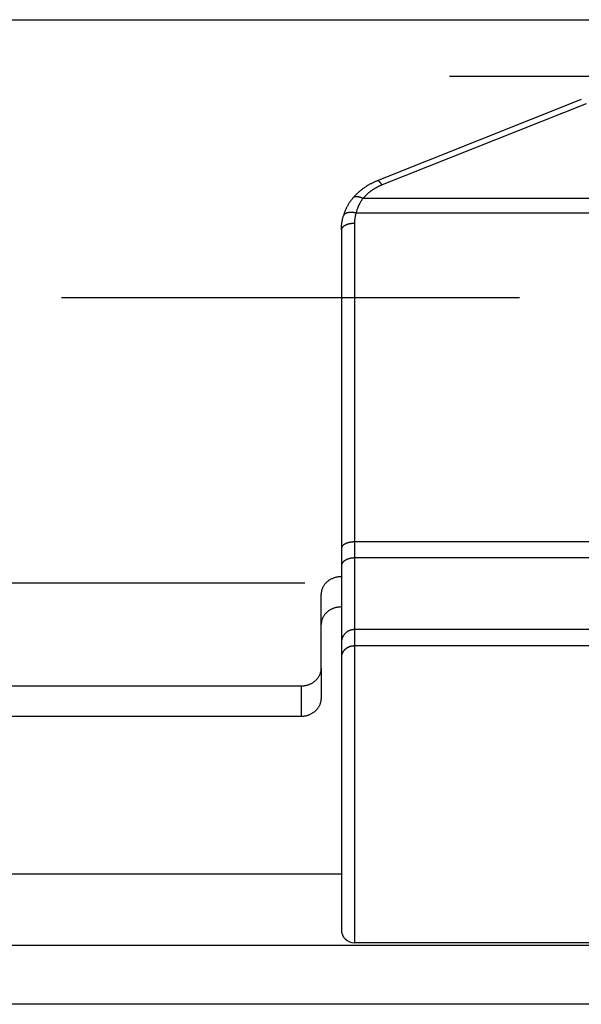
# Model space of a CAD drawing. Header units: inches. Extents: x 0 to 82.5, y 0 to 53.4.
# Tile 115 of 128: x 70.966 to 71.522, y 33.041 to 34.017. Entities that reach past the tile are written whole.
import ezdxf

# ---------------------------------------------------------------- set-up
doc = ezdxf.new("R2010")
doc.units = ezdxf.units.IN
doc.header["$LTSCALE"] = 4.538835
doc.header["$MEASUREMENT"] = 0
doc.linetypes.add('HIDDEN', pattern=[0.2, 0.1, -0.1])
doc.layers.get('0').update_dxf_attribs({"linetype": 'CONTINUOUS'})
doc.layers.add('DEFAULT_2', color=8, linetype='HIDDEN')
doc.layers.add('DOOR_ASSEMBLY', color=7, linetype='CONTINUOUS')

msp = doc.modelspace()

# ---------------------------------------------------------------- linework, layer by layer
at = {"color": 3, "linetype": 'Continuous'}
for p, q in [((66.03448, 33.17019), (71.28448, 33.17019)), ((79.95304, 33.09916), (64.11591, 33.09916)), ((79.97448, 33.04098), (64.09448, 33.04098))]:
    msp.add_line(p, q, dxfattribs=at)
at = {"layer": 'DEFAULT_2', "color": 8, "linetype": 'HIDDEN'}
for p, q in [((79.63096, 33.74122), (64.43799, 33.74122)), ((64.43987, 33.45884), (79.62909, 33.45884))]:
    msp.add_line(p, q, dxfattribs=at)
at = {"layer": 'DOOR_ASSEMBLY', "color": 3, "linetype": 'Continuous'}
for p, q in [((64.15914, 34.01712), (79.90981, 34.01712)), ((71.26448, 33.37395), (71.26448, 33.44756)), ((66.07448, 33.35663), (71.24448, 33.35663))]:
    msp.add_line(p, q, dxfattribs=at)
at = {"layer": 'DOOR_ASSEMBLY', "color": 8, "linetype": 'HIDDEN'}
msp.add_line((64.12948, 33.96112), (79.93948, 33.96112), dxfattribs=at)
at = {"layer": 'DOOR_ASSEMBLY', "color": 7, "linetype": 'Continuous'}
for p, q in [((71.52229, 33.93784), (71.32003, 33.85733)), ((71.52709, 33.93376), (71.32484, 33.85325)), ((72.76317, 33.83985), (71.30578, 33.83985)), ((72.77002, 33.82546), (71.29894, 33.82546)), ((71.29748, 33.81513), (71.29748, 33.10197)), ((71.28448, 33.80863), (71.28448, 33.11497)), ((72.77148, 33.49937), (71.29726, 33.49937)), ((72.77148, 33.48348), (71.29748, 33.48348)), ((71.65948, 33.41244), (71.29748, 33.41244)), ((71.65948, 33.39625), (71.29748, 33.39625)), ((71.65948, 33.39623), (71.29748, 33.39623)), ((71.28449, 33.38552), (71.28448, 33.38532)), ((71.28448, 33.38534), (71.28448, 33.38513)), ((71.28448, 33.38515), (71.28448, 33.38494)), ((71.28451, 33.38571), (71.28449, 33.38551)), ((71.28452, 33.3859), (71.28451, 33.38569)), ((71.28454, 33.38609), (71.28452, 33.38588)), ((71.28457, 33.38628), (71.28454, 33.38607)), ((71.28459, 33.38646), (71.28457, 33.38626)), ((71.28462, 33.38665), (71.28459, 33.38644)), ((71.28466, 33.38684), (71.28462, 33.38663)), ((71.2847, 33.38702), (71.28466, 33.38682)), ((71.28474, 33.38721), (71.2847, 33.387)), ((71.28478, 33.38739), (71.28474, 33.38719)), ((71.28483, 33.38758), (71.28478, 33.38737)), ((71.28488, 33.38776), (71.28483, 33.38756)), ((71.28494, 33.38794), (71.28488, 33.38774)), ((71.285, 33.38812), (71.28494, 33.38792)), ((71.28506, 33.3883), (71.285, 33.3881)), ((71.28513, 33.38848), (71.28506, 33.38828)), ((71.2852, 33.38866), (71.28513, 33.38846)), ((71.28527, 33.38884), (71.2852, 33.38864)), ((71.28535, 33.38902), (71.28527, 33.38882)), ((71.28543, 33.38919), (71.28535, 33.389)), ((71.28551, 33.38937), (71.28543, 33.38917)), ((71.26448, 33.37395), (71.26448, 33.34395)), ((71.24448, 33.35663), (71.24448, 33.32663)), ((66.07448, 33.32663), (71.24448, 33.32663)), ((71.65948, 33.10197), (71.29748, 33.10197))]:
    msp.add_line(p, q, dxfattribs=at)
for points in [[(71.32003, 33.85733), (71.31943, 33.85709), (71.3188, 33.85683), (71.31818, 33.85657), (71.31756, 33.85629), (71.31695, 33.85602), (71.31633, 33.85573), (71.31573, 33.85544), (71.31512, 33.85515), (71.31452, 33.85485), (71.31393, 33.85454), (71.31334, 33.85423), (71.31275, 33.85392), (71.31216, 33.85359), (71.31159, 33.85327), (71.31101, 33.85293), (71.31044, 33.85259), (71.30988, 33.85225), (71.30931, 33.8519), (71.30876, 33.85155), (71.30821, 33.85119), (71.30766, 33.85082), (71.30712, 33.85045), (71.30658, 33.85008), (71.30605, 33.8497), (71.30553, 33.84931), (71.305, 33.84892), (71.30449, 33.84852), (71.30398, 33.84813), (71.30347, 33.84772), (71.30298, 33.84731), (71.30248, 33.8469), (71.30199, 33.84648), (71.30151, 33.84606), (71.30104, 33.84563), (71.30057, 33.8452), (71.3001, 33.84476), (71.29964, 33.84432), (71.29919, 33.84388), (71.29874, 33.84343), (71.2983, 33.84298), (71.29787, 33.84252), (71.29744, 33.84206), (71.29702, 33.8416), (71.29661, 33.84113), (71.2962, 33.84066), (71.29581, 33.8402)], [(71.32484, 33.85325), (71.32436, 33.85306), (71.32389, 33.85286), (71.32342, 33.85266), (71.32295, 33.85246), (71.32248, 33.85225), (71.32202, 33.85204), (71.32156, 33.85182), (71.3211, 33.8516), (71.32065, 33.85138), (71.32019, 33.85115), (71.31975, 33.85091), (71.3193, 33.85068), (71.31886, 33.85044), (71.31842, 33.85019), (71.31798, 33.84995), (71.31755, 33.84969), (71.31712, 33.84944), (71.3167, 33.84918), (71.31628, 33.84892), (71.31586, 33.84865), (71.31544, 33.84838), (71.31503, 33.84811), (71.31462, 33.84783), (71.31422, 33.84755), (71.31382, 33.84727), (71.31342, 33.84698), (71.31303, 33.84669), (71.31264, 33.84639), (71.31226, 33.8461), (71.31188, 33.8458), (71.3115, 33.84549), (71.31113, 33.84518), (71.31077, 33.84487), (71.3104, 33.84456), (71.31004, 33.84424), (71.30969, 33.84392), (71.30934, 33.8436), (71.30899, 33.84327), (71.30865, 33.84294), (71.30831, 33.84261), (71.30798, 33.84228), (71.30765, 33.84194), (71.30733, 33.8416), (71.30701, 33.84125), (71.30669, 33.84091), (71.30639, 33.84056), (71.30608, 33.84021), (71.30578, 33.83985)], [(71.32484, 33.85325), (71.32474, 33.85341), (71.32464, 33.85356), (71.32455, 33.8537), (71.32445, 33.85385), (71.32435, 33.85399), (71.32425, 33.85413), (71.32415, 33.85427), (71.32405, 33.85441), (71.32396, 33.85454), (71.32386, 33.85467), (71.32376, 33.8548), (71.32367, 33.85493), (71.32357, 33.85505), (71.32347, 33.85517), (71.32338, 33.85528), (71.32328, 33.8554), (71.32319, 33.85551), (71.32309, 33.85562), (71.323, 33.85572), (71.32291, 33.85583), (71.32281, 33.85592), (71.32272, 33.85602), (71.32263, 33.85611), (71.32254, 33.8562), (71.32245, 33.85629), (71.32236, 33.85638), (71.32227, 33.85646), (71.32218, 33.85653), (71.32209, 33.85661), (71.32201, 33.85668), (71.32192, 33.85675), (71.32184, 33.85681), (71.32175, 33.85687), (71.32167, 33.85693), (71.32159, 33.85699), (71.32151, 33.85704), (71.32143, 33.85709), (71.32135, 33.85713), (71.32127, 33.85717), (71.32119, 33.85721), (71.32111, 33.85725), (71.32104, 33.85728), (71.32096, 33.85731), (71.32089, 33.85733), (71.32082, 33.85735), (71.32075, 33.85737), (71.32068, 33.85738), (71.32061, 33.8574), (71.32054, 33.8574), (71.32047, 33.85741), (71.32041, 33.85741), (71.32034, 33.85741), (71.32028, 33.8574), (71.32022, 33.85739), (71.32016, 33.85738), (71.3201, 33.85736), (71.32005, 33.85734), (71.32003, 33.85733)], [(71.29581, 33.8402), (71.29544, 33.83975), (71.29506, 33.83928), (71.29469, 33.83881), (71.29433, 33.83833), (71.29397, 33.83785), (71.29362, 33.83737), (71.29327, 33.83688), (71.29293, 33.83639), (71.2926, 33.8359), (71.29227, 33.8354), (71.29195, 33.8349), (71.29164, 33.8344), (71.29134, 33.83389), (71.29104, 33.83338), (71.29074, 33.83287), (71.29046, 33.83235), (71.29018, 33.83183), (71.2899, 33.83131), (71.28964, 33.83078), (71.28938, 33.83025), (71.28912, 33.82972), (71.28888, 33.82918), (71.28864, 33.82864), (71.2884, 33.8281), (71.28818, 33.82756), (71.28796, 33.82701), (71.28774, 33.82646), (71.28754, 33.8259), (71.28734, 33.82535), (71.28714, 33.82479), (71.28695, 33.82423), (71.28677, 33.82366), (71.2866, 33.82309), (71.28644, 33.82254)], [(71.30578, 33.83985), (71.3056, 33.83995), (71.30542, 33.84004), (71.30524, 33.84012), (71.30506, 33.84021), (71.30488, 33.84029), (71.3047, 33.84037), (71.30452, 33.84045), (71.30434, 33.84053), (71.30417, 33.8406), (71.30399, 33.84068), (71.30381, 33.84074), (71.30363, 33.84081), (71.30346, 33.84088), (71.30328, 33.84094), (71.30311, 33.841), (71.30293, 33.84105), (71.30276, 33.84111), (71.30259, 33.84116), (71.30241, 33.84121), (71.30224, 33.84126), (71.30207, 33.8413), (71.30191, 33.84134), (71.30174, 33.84138), (71.30157, 33.84142), (71.30141, 33.84145), (71.30124, 33.84148), (71.30108, 33.84151), (71.30092, 33.84153), (71.30076, 33.84156), (71.3006, 33.84158), (71.30044, 33.84159), (71.30028, 33.84161), (71.30013, 33.84162), (71.29998, 33.84163), (71.29982, 33.84164), (71.29967, 33.84164), (71.29953, 33.84164), (71.29938, 33.84164), (71.29924, 33.84164), (71.29909, 33.84163), (71.29895, 33.84162), (71.29881, 33.84161), (71.29868, 33.8416), (71.29854, 33.84158), (71.29841, 33.84156), (71.29828, 33.84154), (71.29815, 33.84151), (71.29802, 33.84148), (71.2979, 33.84145), (71.29777, 33.84142), (71.29765, 33.84138), (71.29753, 33.84134), (71.29742, 33.8413), (71.2973, 33.84126), (71.29719, 33.84121), (71.29708, 33.84116), (71.29698, 33.84111), (71.29687, 33.84106), (71.29677, 33.841), (71.29667, 33.84094), (71.29658, 33.84088), (71.29648, 33.84081), (71.29639, 33.84075), (71.2963, 33.84068), (71.29622, 33.84061), (71.29613, 33.84053), (71.29605, 33.84046), (71.29597, 33.84038), (71.2959, 33.8403), (71.29582, 33.84021)], [(71.30578, 33.83985), (71.30548, 33.83945), (71.30519, 33.83905), (71.30491, 33.83864), (71.30462, 33.83823), (71.30435, 33.83781), (71.30408, 33.83739), (71.30381, 33.83697), (71.30355, 33.83654), (71.3033, 33.83612), (71.30305, 33.83568), (71.3028, 33.83525), (71.30256, 33.83481), (71.30233, 33.83437), (71.3021, 33.83393), (71.30188, 33.83348), (71.30166, 33.83303), (71.30145, 33.83258), (71.30125, 33.83212), (71.30105, 33.83166), (71.30085, 33.8312), (71.30066, 33.83074), (71.30048, 33.83027), (71.3003, 33.8298), (71.30013, 33.82933), (71.29996, 33.82885), (71.29979, 33.82838), (71.29964, 33.8279), (71.29949, 33.82741), (71.29934, 33.82693), (71.2992, 33.82644), (71.29907, 33.82595), (71.29894, 33.82546)], [(71.29894, 33.82546), (71.29873, 33.82551), (71.29851, 33.82555), (71.2983, 33.82559), (71.29809, 33.82563), (71.29788, 33.82566), (71.29767, 33.8257), (71.29746, 33.82573), (71.29725, 33.82576), (71.29705, 33.82579), (71.29684, 33.82582), (71.29663, 33.82585), (71.29642, 33.82587), (71.29622, 33.82589), (71.29601, 33.82591), (71.29581, 33.82593), (71.2956, 33.82595), (71.2954, 33.82596), (71.2952, 33.82597), (71.295, 33.82598), (71.2948, 33.82599), (71.2946, 33.826), (71.2944, 33.826), (71.29421, 33.826), (71.29401, 33.826), (71.29382, 33.826), (71.29363, 33.826), (71.29343, 33.82599), (71.29325, 33.82599), (71.29306, 33.82598), (71.29287, 33.82596), (71.29269, 33.82595), (71.29251, 33.82594), (71.29233, 33.82592), (71.29215, 33.8259), (71.29197, 33.82588), (71.2918, 33.82586), (71.29162, 33.82583), (71.29145, 33.8258), (71.29128, 33.82577), (71.29112, 33.82574), (71.29095, 33.82571), (71.29079, 33.82568), (71.29063, 33.82564), (71.29047, 33.8256), (71.29032, 33.82556), (71.29017, 33.82552), (71.29001, 33.82548), (71.28987, 33.82543), (71.28972, 33.82538), (71.28958, 33.82533), (71.28944, 33.82528), (71.2893, 33.82523), (71.28917, 33.82517), (71.28903, 33.82512), (71.28891, 33.82506), (71.28878, 33.825), (71.28866, 33.82494), (71.28853, 33.82488), (71.28842, 33.82481), (71.2883, 33.82475), (71.28819, 33.82468), (71.28808, 33.82461), (71.28797, 33.82454), (71.28787, 33.82446), (71.28777, 33.82439), (71.28768, 33.82431), (71.28758, 33.82424), (71.28749, 33.82416), (71.2874, 33.82408), (71.28732, 33.824), (71.28724, 33.82391), (71.28716, 33.82383), (71.28709, 33.82374), (71.28702, 33.82366), (71.28695, 33.82357), (71.28689, 33.82348), (71.28683, 33.82339), (71.28677, 33.82329), (71.28671, 33.8232), (71.28666, 33.82311), (71.28662, 33.82301), (71.28657, 33.82291), (71.28653, 33.82282), (71.2865, 33.82272), (71.28646, 33.82262), (71.28644, 33.82254)], [(71.29894, 33.82546), (71.29881, 33.825), (71.29868, 33.82454), (71.29857, 33.82407), (71.29846, 33.82361), (71.29835, 33.82314), (71.29825, 33.82268), (71.29816, 33.82221), (71.29807, 33.82174), (71.29799, 33.82127), (71.29791, 33.8208), (71.29784, 33.82033), (71.29778, 33.81986), (71.29772, 33.81939), (71.29767, 33.81892), (71.29763, 33.81845), (71.29759, 33.81797), (71.29755, 33.8175), (71.29753, 33.81703), (71.2975, 33.81655), (71.29749, 33.81608), (71.29748, 33.8156), (71.29748, 33.81513)], [(71.28448, 33.80863), (71.28448, 33.80922), (71.28449, 33.8098), (71.28451, 33.81039), (71.28453, 33.81097), (71.28456, 33.81156), (71.2846, 33.81214), (71.28464, 33.81272), (71.2847, 33.81331), (71.28475, 33.81389), (71.28482, 33.81447), (71.28489, 33.81506), (71.28497, 33.81564), (71.28505, 33.81622), (71.28515, 33.8168), (71.28525, 33.81738), (71.28535, 33.81795), (71.28546, 33.81853), (71.28558, 33.81911), (71.28571, 33.81968), (71.28584, 33.82026), (71.28598, 33.82083), (71.28613, 33.8214), (71.28628, 33.82197), (71.28644, 33.82254)], [(71.29748, 33.81513), (71.29726, 33.81513), (71.29704, 33.81513), (71.29683, 33.81512), (71.29661, 33.81512), (71.29639, 33.81511), (71.29618, 33.8151), (71.29596, 33.81509), (71.29574, 33.81507), (71.29553, 33.81506), (71.29532, 33.81504), (71.2951, 33.81502), (71.29489, 33.815), (71.29468, 33.81498), (71.29446, 33.81495), (71.29425, 33.81493), (71.29404, 33.8149), (71.29383, 33.81487), (71.29363, 33.81484), (71.29342, 33.81481), (71.29321, 33.81477), (71.29301, 33.81473), (71.29281, 33.8147), (71.2926, 33.81466), (71.2924, 33.81461), (71.2922, 33.81457), (71.29201, 33.81453), (71.29181, 33.81448), (71.29161, 33.81443), (71.29142, 33.81438), (71.29123, 33.81433), (71.29104, 33.81428), (71.29085, 33.81422), (71.29067, 33.81417), (71.29048, 33.81411), (71.2903, 33.81405), (71.29012, 33.81399), (71.28994, 33.81393), (71.28977, 33.81386), (71.28959, 33.8138), (71.28942, 33.81373), (71.28925, 33.81366), (71.28908, 33.81359), (71.28892, 33.81352), (71.28876, 33.81345), (71.2886, 33.81338), (71.28844, 33.8133), (71.28829, 33.81323), (71.28813, 33.81315), (71.28798, 33.81307), (71.28784, 33.81299), (71.28769, 33.81291), (71.28755, 33.81283), (71.28741, 33.81274), (71.28728, 33.81266), (71.28714, 33.81257), (71.28701, 33.81249), (71.28688, 33.8124), (71.28676, 33.81231), (71.28664, 33.81222), (71.28652, 33.81213), (71.2864, 33.81204), (71.28629, 33.81194), (71.28618, 33.81185), (71.28608, 33.81175), (71.28597, 33.81166), (71.28587, 33.81156), (71.28578, 33.81146), (71.28569, 33.81137), (71.2856, 33.81127), (71.28551, 33.81117), (71.28543, 33.81107), (71.28535, 33.81097), (71.28527, 33.81087), (71.2852, 33.81076), (71.28513, 33.81066), (71.28506, 33.81056), (71.285, 33.81045), (71.28494, 33.81035), (71.28488, 33.81024), (71.28483, 33.81014), (71.28478, 33.81003), (71.28474, 33.80993), (71.2847, 33.80982), (71.28466, 33.80971), (71.28462, 33.8096), (71.28459, 33.8095), (71.28457, 33.80939), (71.28454, 33.80928), (71.28452, 33.80917), (71.28451, 33.80906), (71.28449, 33.80896), (71.28448, 33.80885), (71.28448, 33.80874), (71.28448, 33.80863)], [(71.29726, 33.49937), (71.29704, 33.49937), (71.29683, 33.49936), (71.29661, 33.49935), (71.29639, 33.49935), (71.29618, 33.49934), (71.29596, 33.49932), (71.29574, 33.49931), (71.29553, 33.4993), (71.29532, 33.49928), (71.2951, 33.49926), (71.29489, 33.49924), (71.29468, 33.49922), (71.29446, 33.49919), (71.29425, 33.49917), (71.29404, 33.49914), (71.29383, 33.49911), (71.29363, 33.49908), (71.29342, 33.49904), (71.29321, 33.49901), (71.29301, 33.49897), (71.29281, 33.49893), (71.2926, 33.49889), (71.2924, 33.49885), (71.2922, 33.49881), (71.29201, 33.49876), (71.29181, 33.49872), (71.29161, 33.49867), (71.29142, 33.49862), (71.29123, 33.49857), (71.29104, 33.49852), (71.29085, 33.49846), (71.29067, 33.49841), (71.29048, 33.49835), (71.2903, 33.49829), (71.29012, 33.49823), (71.28994, 33.49817), (71.28977, 33.4981), (71.28959, 33.49804), (71.28942, 33.49797), (71.28925, 33.4979), (71.28908, 33.49783), (71.28892, 33.49776), (71.28876, 33.49769), (71.2886, 33.49762), (71.28844, 33.49754), (71.28829, 33.49747), (71.28813, 33.49739), (71.28798, 33.49731), (71.28784, 33.49723), (71.28769, 33.49715), (71.28755, 33.49707), (71.28741, 33.49698), (71.28728, 33.4969), (71.28714, 33.49681), (71.28701, 33.49672), (71.28688, 33.49664), (71.28676, 33.49655), (71.28664, 33.49646), (71.28652, 33.49637), (71.2864, 33.49627), (71.28629, 33.49618), (71.28618, 33.49609), (71.28608, 33.49599), (71.28597, 33.4959), (71.28587, 33.4958), (71.28578, 33.4957), (71.28569, 33.4956), (71.2856, 33.49551), (71.28551, 33.49541), (71.28543, 33.49531), (71.28535, 33.49521), (71.28527, 33.4951), (71.2852, 33.495), (71.28513, 33.4949), (71.28506, 33.49479), (71.285, 33.49469), (71.28494, 33.49459), (71.28488, 33.49448), (71.28483, 33.49438), (71.28478, 33.49427), (71.28474, 33.49416), (71.2847, 33.49406), (71.28466, 33.49395), (71.28462, 33.49384), (71.28459, 33.49374), (71.28457, 33.49363), (71.28454, 33.49352), (71.28452, 33.49341), (71.28451, 33.4933), (71.28449, 33.49319), (71.28448, 33.49309), (71.28448, 33.49298), (71.28448, 33.49287)], [(71.29748, 33.48348), (71.29726, 33.48347), (71.29704, 33.48347), (71.29683, 33.48347), (71.29661, 33.48346), (71.29639, 33.48345), (71.29618, 33.48343), (71.29596, 33.48342), (71.29574, 33.4834), (71.29553, 33.48338), (71.29532, 33.48336), (71.2951, 33.48334), (71.29489, 33.48331), (71.29468, 33.48328), (71.29446, 33.48325), (71.29425, 33.48322), (71.29404, 33.48319), (71.29383, 33.48315), (71.29363, 33.48311), (71.29342, 33.48307), (71.29321, 33.48302), (71.29301, 33.48298), (71.29281, 33.48293), (71.2926, 33.48288), (71.2924, 33.48283), (71.2922, 33.48277), (71.29201, 33.48272), (71.29181, 33.48266), (71.29161, 33.4826), (71.29142, 33.48254), (71.29123, 33.48247), (71.29104, 33.48241), (71.29085, 33.48234), (71.29067, 33.48227), (71.29048, 33.48219), (71.2903, 33.48212), (71.29012, 33.48204), (71.28994, 33.48197), (71.28977, 33.48189), (71.28959, 33.4818), (71.28942, 33.48172), (71.28925, 33.48164), (71.28908, 33.48155), (71.28892, 33.48146), (71.28876, 33.48137), (71.2886, 33.48128), (71.28844, 33.48118), (71.28829, 33.48109), (71.28813, 33.48099), (71.28798, 33.48089), (71.28784, 33.48079), (71.28769, 33.48069), (71.28755, 33.48059), (71.28741, 33.48048), (71.28728, 33.48038), (71.28714, 33.48027), (71.28701, 33.48016), (71.28688, 33.48005), (71.28676, 33.47994), (71.28664, 33.47982), (71.28652, 33.47971), (71.2864, 33.47959), (71.28629, 33.47948), (71.28618, 33.47936), (71.28608, 33.47924), (71.28597, 33.47912), (71.28587, 33.479), (71.28578, 33.47888), (71.28569, 33.47875), (71.2856, 33.47863), (71.28551, 33.47851), (71.28543, 33.47838), (71.28535, 33.47825), (71.28527, 33.47813), (71.2852, 33.478), (71.28513, 33.47787), (71.28506, 33.47774), (71.285, 33.47761), (71.28494, 33.47748), (71.28488, 33.47734), (71.28483, 33.47721), (71.28478, 33.47708), (71.28474, 33.47695), (71.2847, 33.47681), (71.28466, 33.47668), (71.28462, 33.47654), (71.28459, 33.47641), (71.28457, 33.47627), (71.28454, 33.47614), (71.28452, 33.476), (71.28451, 33.47587), (71.28449, 33.47573), (71.28448, 33.47559), (71.28448, 33.47546), (71.28448, 33.47532)], [(71.28448, 33.43489), (71.28379, 33.43488), (71.28311, 33.43485), (71.28243, 33.43479), (71.28175, 33.43472), (71.28108, 33.43463), (71.28041, 33.43452), (71.27974, 33.43439), (71.27908, 33.43424), (71.27843, 33.43407), (71.27778, 33.43389), (71.27714, 33.43368), (71.27651, 33.43345), (71.27589, 33.43321), (71.27528, 33.43294), (71.27468, 33.43266), (71.27409, 33.43236), (71.27351, 33.43205), (71.27294, 33.43172), (71.27239, 33.43137), (71.27186, 33.431), (71.27133, 33.43062), (71.27083, 33.43022), (71.27034, 33.42981), (71.26986, 33.42939), (71.2694, 33.42895), (71.26896, 33.4285), (71.26854, 33.42803), (71.26814, 33.42755), (71.26775, 33.42706), (71.26739, 33.42656), (71.26704, 33.42605), (71.26672, 33.42553), (71.26642, 33.425), (71.26613, 33.42447), (71.26587, 33.42392), (71.26563, 33.42337), (71.26541, 33.4228), (71.26522, 33.42224), (71.26505, 33.42167), (71.2649, 33.42109), (71.26477, 33.42051), (71.26466, 33.41992), (71.26458, 33.41934), (71.26452, 33.41875), (71.26449, 33.41816), (71.26448, 33.41756)], [(71.29748, 33.41244), (71.29726, 33.41244), (71.29704, 33.41244), (71.29683, 33.41243), (71.29661, 33.41241), (71.29639, 33.4124), (71.29618, 33.41238), (71.29596, 33.41236), (71.29574, 33.41233), (71.29553, 33.4123), (71.29532, 33.41227), (71.2951, 33.41223), (71.29489, 33.41219), (71.29468, 33.41214), (71.29446, 33.4121), (71.29425, 33.41204), (71.29404, 33.41199), (71.29383, 33.41193), (71.29363, 33.41187), (71.29342, 33.4118), (71.29321, 33.41174), (71.29301, 33.41166), (71.29281, 33.41159), (71.2926, 33.41151), (71.2924, 33.41143), (71.2922, 33.41134), (71.29201, 33.41126), (71.29181, 33.41117), (71.29161, 33.41107), (71.29142, 33.41097), (71.29123, 33.41087), (71.29104, 33.41077), (71.29085, 33.41066), (71.29067, 33.41055), (71.29048, 33.41044), (71.2903, 33.41032), (71.29012, 33.4102), (71.28994, 33.41008), (71.28977, 33.40995), (71.28959, 33.40983), (71.28942, 33.4097), (71.28925, 33.40956), (71.28908, 33.40943), (71.28892, 33.40929), (71.28876, 33.40914), (71.2886, 33.409), (71.28844, 33.40885), (71.28829, 33.4087), (71.28813, 33.40855), (71.28798, 33.4084), (71.28784, 33.40824), (71.28769, 33.40808), (71.28755, 33.40792), (71.28741, 33.40775), (71.28728, 33.40759), (71.28714, 33.40742), (71.28701, 33.40725), (71.28688, 33.40708), (71.28676, 33.4069), (71.28664, 33.40672), (71.28652, 33.40654), (71.2864, 33.40636), (71.28629, 33.40618), (71.28618, 33.406), (71.28608, 33.40581), (71.28597, 33.40562), (71.28587, 33.40543), (71.28578, 33.40524), (71.28569, 33.40505), (71.2856, 33.40485), (71.28551, 33.40466), (71.28543, 33.40446), (71.28535, 33.40426), (71.28527, 33.40406), (71.2852, 33.40386), (71.28513, 33.40366), (71.28506, 33.40346), (71.285, 33.40325), (71.28494, 33.40305), (71.28488, 33.40284), (71.28483, 33.40263), (71.28478, 33.40243), (71.28474, 33.40222), (71.2847, 33.40201), (71.28466, 33.4018), (71.28462, 33.40159), (71.28459, 33.40138), (71.28457, 33.40116), (71.28454, 33.40095), (71.28452, 33.40074), (71.28451, 33.40053), (71.28449, 33.40031), (71.28448, 33.4001), (71.28448, 33.39989), (71.28448, 33.39967)], [(71.29748, 33.39625), (71.29726, 33.39624), (71.29704, 33.39624), (71.29683, 33.39623), (71.29661, 33.39622), (71.29639, 33.39621), (71.29618, 33.39619), (71.29596, 33.39617), (71.29574, 33.39615), (71.29553, 33.39612), (71.29532, 33.39609), (71.2951, 33.39606), (71.29489, 33.39602), (71.29468, 33.39598), (71.29446, 33.39594), (71.29425, 33.39589), (71.29404, 33.39585), (71.29383, 33.39579), (71.29363, 33.39574), (71.29342, 33.39568), (71.29321, 33.39562), (71.29301, 33.39556), (71.29281, 33.39549), (71.2926, 33.39542), (71.2924, 33.39535), (71.2922, 33.39528), (71.29201, 33.3952), (71.29181, 33.39512), (71.29161, 33.39503), (71.29142, 33.39495), (71.29123, 33.39486), (71.29104, 33.39477), (71.29085, 33.39467), (71.29067, 33.39457), (71.29048, 33.39447), (71.2903, 33.39437), (71.29012, 33.39426), (71.28994, 33.39416), (71.28977, 33.39405), (71.28959, 33.39393), (71.28942, 33.39382), (71.28925, 33.3937), (71.28908, 33.39358), (71.28892, 33.39346), (71.28876, 33.39333), (71.2886, 33.3932), (71.28844, 33.39307), (71.28829, 33.39294), (71.28813, 33.39281), (71.28798, 33.39267), (71.28784, 33.39253), (71.28769, 33.39239), (71.28755, 33.39225), (71.28741, 33.3921), (71.28728, 33.39195), (71.28714, 33.39181), (71.28701, 33.39165), (71.28688, 33.3915), (71.28676, 33.39135), (71.28664, 33.39119), (71.28652, 33.39103), (71.2864, 33.39087), (71.28629, 33.39071), (71.28618, 33.39055), (71.28608, 33.39038), (71.28597, 33.39022), (71.28587, 33.39005), (71.28578, 33.38988), (71.28569, 33.38971), (71.2856, 33.38954), (71.28551, 33.38937)], [(71.29748, 33.39623), (71.29726, 33.39623), (71.29704, 33.39622), (71.29683, 33.39621), (71.29661, 33.3962), (71.29639, 33.39619), (71.29618, 33.39617), (71.29596, 33.39615), (71.29574, 33.39613), (71.29553, 33.3961), (71.29532, 33.39607), (71.2951, 33.39604), (71.29489, 33.396), (71.29468, 33.39596), (71.29446, 33.39592), (71.29425, 33.39588), (71.29404, 33.39583), (71.29383, 33.39578), (71.29363, 33.39572), (71.29342, 33.39566), (71.29321, 33.3956), (71.29301, 33.39554), (71.29281, 33.39547), (71.2926, 33.3954), (71.2924, 33.39533), (71.2922, 33.39526), (71.29201, 33.39518), (71.29181, 33.3951), (71.29161, 33.39501), (71.29142, 33.39493), (71.29123, 33.39484), (71.29104, 33.39475), (71.29085, 33.39465), (71.29067, 33.39455), (71.29048, 33.39445), (71.2903, 33.39435), (71.29012, 33.39425), (71.28994, 33.39414), (71.28977, 33.39403), (71.28959, 33.39391), (71.28942, 33.3938), (71.28925, 33.39368), (71.28908, 33.39356), (71.28892, 33.39344), (71.28876, 33.39331), (71.2886, 33.39318), (71.28844, 33.39305), (71.28829, 33.39292), (71.28813, 33.39279), (71.28798, 33.39265), (71.28784, 33.39251), (71.28769, 33.39237), (71.28755, 33.39223), (71.28741, 33.39208), (71.28728, 33.39194), (71.28714, 33.39179), (71.28701, 33.39164), (71.28688, 33.39148), (71.28676, 33.39133), (71.28664, 33.39117), (71.28652, 33.39101), (71.2864, 33.39085), (71.28629, 33.39069), (71.28618, 33.39053), (71.28608, 33.39036), (71.28597, 33.3902), (71.28587, 33.39003), (71.28578, 33.38986), (71.28569, 33.38969), (71.2856, 33.38952), (71.28551, 33.38935)], [(71.24448, 33.32663), (71.24516, 33.32664), (71.24584, 33.32667), (71.24652, 33.32672), (71.2472, 33.32679), (71.24788, 33.32688), (71.24855, 33.32699), (71.24921, 33.32712), (71.24987, 33.32727), (71.25053, 33.32744), (71.25118, 33.32763), (71.25181, 33.32784), (71.25245, 33.32807), (71.25307, 33.32831), (71.25368, 33.32857), (71.25428, 33.32886), (71.25487, 33.32915), (71.25545, 33.32947), (71.25601, 33.3298), (71.25656, 33.33015), (71.2571, 33.33052), (71.25762, 33.3309), (71.25813, 33.33129), (71.25862, 33.33171), (71.25909, 33.33213), (71.25955, 33.33257), (71.25999, 33.33302), (71.26041, 33.33349), (71.26082, 33.33396), (71.2612, 33.33445), (71.26157, 33.33495), (71.26191, 33.33546), (71.26224, 33.33598), (71.26254, 33.33651), (71.26282, 33.33705), (71.26308, 33.3376), (71.26332, 33.33815), (71.26354, 33.33871), (71.26374, 33.33928), (71.26391, 33.33985), (71.26406, 33.34043), (71.26419, 33.34101), (71.26429, 33.34159), (71.26437, 33.34218), (71.26443, 33.34277), (71.26447, 33.34336), (71.26448, 33.34395)]]:
    msp.add_lwpolyline(points, dxfattribs=at)
at = {"layer": 'DOOR_ASSEMBLY', "color": 3, "linetype": 'Continuous'}
for points in [[(71.28448, 33.46489), (71.28379, 33.46488), (71.28311, 33.46485), (71.28243, 33.46479), (71.28175, 33.46472), (71.28108, 33.46463), (71.28041, 33.46452), (71.27974, 33.46439), (71.27908, 33.46424), (71.27843, 33.46407), (71.27778, 33.46389), (71.27714, 33.46368), (71.27651, 33.46345), (71.27589, 33.46321), (71.27528, 33.46294), (71.27468, 33.46266), (71.27409, 33.46236), (71.27351, 33.46205), (71.27294, 33.46172), (71.27239, 33.46137), (71.27186, 33.461), (71.27133, 33.46062), (71.27083, 33.46022), (71.27034, 33.45981), (71.26986, 33.45939), (71.2694, 33.45895), (71.26896, 33.4585), (71.26854, 33.45803), (71.26814, 33.45755), (71.26775, 33.45706), (71.26739, 33.45656), (71.26704, 33.45605), (71.26672, 33.45553), (71.26642, 33.455), (71.26613, 33.45447), (71.26587, 33.45392), (71.26563, 33.45337), (71.26541, 33.4528), (71.26522, 33.45224), (71.26505, 33.45167), (71.2649, 33.45109), (71.26477, 33.45051), (71.26466, 33.44992), (71.26458, 33.44934), (71.26452, 33.44875), (71.26449, 33.44816), (71.26448, 33.44756)], [(71.24448, 33.35663), (71.24516, 33.35664), (71.24584, 33.35667), (71.24652, 33.35672), (71.2472, 33.35679), (71.24788, 33.35688), (71.24855, 33.35699), (71.24921, 33.35712), (71.24987, 33.35727), (71.25053, 33.35744), (71.25118, 33.35763), (71.25181, 33.35784), (71.25245, 33.35807), (71.25307, 33.35831), (71.25368, 33.35857), (71.25428, 33.35886), (71.25487, 33.35915), (71.25545, 33.35947), (71.25601, 33.3598), (71.25656, 33.36015), (71.2571, 33.36052), (71.25762, 33.3609), (71.25813, 33.36129), (71.25862, 33.36171), (71.25909, 33.36213), (71.25955, 33.36257), (71.25999, 33.36302), (71.26041, 33.36349), (71.26082, 33.36396), (71.2612, 33.36445), (71.26157, 33.36495), (71.26191, 33.36546), (71.26224, 33.36598), (71.26254, 33.36651), (71.26282, 33.36705), (71.26308, 33.3676), (71.26332, 33.36815), (71.26354, 33.36871), (71.26374, 33.36928), (71.26391, 33.36985), (71.26406, 33.37043), (71.26419, 33.37101), (71.26429, 33.37159), (71.26437, 33.37218), (71.26443, 33.37277), (71.26447, 33.37336), (71.26448, 33.37395)]]:
    msp.add_lwpolyline(points, dxfattribs=at)
at = {"layer": 'DOOR_ASSEMBLY', "color": 7, "linetype": 'Continuous'}
msp.add_arc((71.29748, 33.11497), 0.013, 180, 270, dxfattribs=at)

doc.saveas('drawing.dxf')
